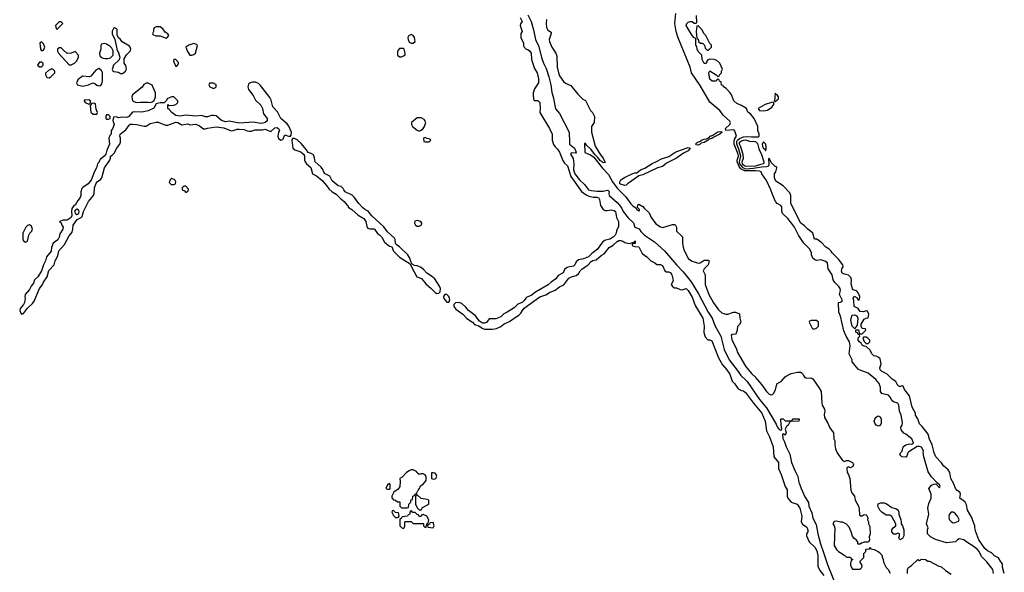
# Model space of a CAD drawing. Header units: inches. Extents: x 2789275 to 2951659, y 860290 to 1033804.
# Tile 217 of 256: x 2898611 to 2908566, y 939801 to 945389. Entities that reach past the tile are written whole.
import ezdxf

# ---------------------------------------------------------------- set-up
doc = ezdxf.new("R2010")
doc.units = ezdxf.units.IN
doc.header["$MEASUREMENT"] = 0
for name, color, linetype in [('C8994', 7, 'Continuous'), ('C9903', 7, 'Continuous'), ('C9904', 7, 'Continuous')]:
    doc.layers.add(name, color=color, linetype=linetype)

msp = doc.modelspace()

# ---------------------------------------------------------------- linework, layer by layer
at = {"layer": 'C8994', "color": 2}
for points, elevation in [([(2899030, 945366), (2899010, 945366), (2898974, 945330), (2898978, 945298), (2898990, 945294), (2899046, 945350)], 2), ([(2899570, 945308), (2899559.6, 945300.4), (2899545.4, 945274.6), (2899545.4, 945245.4), (2899574, 945190), (2899591.1, 945111.1), (2899591.3, 945090), (2899610, 945054), (2899624.7, 945010), (2899616, 944984), (2899558, 944930), (2899546, 944886), (2899551.6, 944871.6), (2899563.6, 944863.6), (2899610, 944858), (2899630, 944844.7), (2899650, 944846), (2899682, 944870), (2899689, 944890), (2899684.7, 944924.7), (2899668, 944950), (2899668.4, 944991.6), (2899690, 945034), (2899728, 945070), (2899734, 945090), (2899728.7, 945110), (2899720.2, 945120.2), (2899645.2, 945165.2), (2899630, 945188), (2899607.3, 945207.3), (2899596.4, 945236.4), (2899595.3, 945290), (2899590, 945298)], 2), ([(2898830, 945166), (2898814, 945150), (2898822, 945090), (2898830, 945074), (2898850, 945082), (2898866, 945110), (2898850, 945146)], 2), ([(2899030, 945106), (2899010, 945106), (2898994, 945090), (2898994, 945070), (2899002, 945050), (2899110, 944932), (2899130, 944932), (2899150, 944942), (2899166, 944950), (2899190, 944974), (2899206, 945010), (2899206, 945030), (2899170, 945066), (2899131.1, 945048.9), (2899090, 945048.7), (2899056.4, 945076.4)], 2), ([(2899470, 945148), (2899438, 945142), (2899432.7, 945127.3), (2899431.3, 945091.3), (2899418, 945050), (2899422, 945022), (2899443.5, 945003.5), (2899470, 944996), (2899503.1, 944996.9), (2899530, 945004.7), (2899555.3, 945030), (2899554.6, 945074.6), (2899542, 945102), (2899522, 945122), (2899490, 945142)], 2), ([(2898830, 944958), (2898810, 944958), (2898792, 944930), (2898810, 944912), (2898830, 944912), (2898848, 944930), (2898847.3, 944947.3)], 2), ([(2898930, 944888), (2898903.6, 944876.4), (2898872.7, 944847.3), (2898872, 944830), (2898885.4, 944805.4), (2898910, 944802), (2898926, 944810), (2898966, 944850), (2898966, 944870), (2898947.3, 944887.3)], 2), ([(2899410, 944895.3), (2899379.8, 944880.2), (2899330, 944818), (2899314, 944810), (2899250, 944818), (2899231.1, 944808.9), (2899199.6, 944780.4), (2899184.7, 944750), (2899194, 944730), (2899250, 944716), (2899306, 944730), (2899350, 944752), (2899370, 944744.7), (2899390, 944726), (2899410, 944721), (2899430, 944724.7), (2899440.2, 944739.8), (2899448.7, 944770), (2899448, 944850), (2899436.5, 944876.5)], 2), ([(2899890, 944748.7), (2899865.4, 944734.6), (2899850, 944706), (2899752, 944630), (2899744.7, 944610), (2899752, 944570), (2899790, 944551.3), (2899830, 944556), (2899910, 944556), (2899930, 944551.3), (2899950, 944558), (2899969, 944571), (2899984, 944610), (2899982.7, 944650), (2899950, 944728), (2899910, 944748)], 2), ([(2899310, 944578), (2899263.6, 944576.4), (2899262, 944570), (2899274, 944550), (2899310, 944534), (2899322, 944538), (2899326, 944570)], 2), ([(2899370, 944546), (2899338, 944542), (2899334, 944530), (2899322, 944518), (2899330, 944454), (2899352.7, 944432.7), (2899390, 944434), (2899398, 944450), (2899383.1, 944483.1), (2899376.4, 944536.4)], 2), ([(2899510, 944426), (2899490, 944426), (2899482, 944410), (2899482, 944390), (2899490, 944382), (2899510, 944382), (2899526, 944390), (2899526, 944410)], 2), ([(2899190, 943472.7), (2899170, 943459.7), (2899165.9, 943450), (2899173.4, 943430), (2899190, 943420.2), (2899209.6, 943430), (2899212.2, 943450), (2899203.6, 943463.6)], 6), ([(2898710, 943315.3), (2898690, 943308.7), (2898671.3, 943290), (2898641, 943230), (2898644, 943164), (2898651, 943151), (2898670, 943138), (2898688.9, 943151.1), (2898704, 943210), (2898714, 943230), (2898734, 943250), (2898739, 943270), (2898730, 943302)], 2)]:
    msp.add_lwpolyline(points, close=True, dxfattribs=dict(at, elevation=elevation))
at = {"layer": 'C8994', "color": 2, "elevation": 2}
for points in [[(2900000, 945317.3), (2899990, 945318), (2899970, 945306), (2899962, 945290), (2899962, 945270), (2899954, 945250), (2899958, 945238), (2899986, 945226), (2900000, 945225.6)], [(2900000, 944540.7), (2899990, 944538), (2899966.4, 944493.6), (2899910, 944466), (2899846.4, 944453.6), (2899770, 944458), (2899750, 944452.7), (2899710, 944406.6), (2899690, 944399.5), (2899650, 944402.7), (2899610, 944398), (2899590, 944408), (2899558, 944402), (2899552, 944370), (2899564.7, 944330), (2899550, 944286), (2899534, 944270), (2899534, 944230), (2899521, 944219), (2899511, 944190), (2899519.3, 944130), (2899490.6, 944070), (2899481, 944030), (2899466, 944010), (2899424.4, 943975.6), (2899416.7, 943963.3), (2899410, 943944), (2899398.8, 943930), (2899386, 943890), (2899365.8, 943854.2), (2899333.8, 943766.2), (2899302.8, 943730), (2899247.5, 943692.5), (2899239.1, 943680.9), (2899227.3, 943650), (2899227.3, 943610), (2899220.7, 943590), (2899198, 943562), (2899170, 943514), (2899155.8, 943504.2), (2899139.3, 943480.7), (2899133.8, 943450), (2899137.6, 943410), (2899130.7, 943390), (2899090, 943360.9), (2899050, 943362), (2899014, 943350), (2899030, 943334), (2899038, 943310), (2899050, 943292), (2899046.8, 943270), (2899014.9, 943225.1), (2899010.3, 943189.7), (2898995.6, 943164.4), (2898950.7, 943129.3), (2898933.7, 943086.3), (2898927.3, 943050), (2898880.7, 942990), (2898870.4, 942950), (2898850.5, 942910), (2898832.4, 942850), (2898793, 942790), (2898762, 942758), (2898750, 942724), (2898726.7, 942693.3), (2898710, 942661.2), (2898666.8, 942610), (2898664, 942590), (2898667.3, 942570), (2898660.4, 942530), (2898650.4, 942509.6), (2898614, 942470), (2898610.7, 942450), (2898620.7, 942420.7), (2898630, 942411.3), (2898650, 942418), (2898689.6, 942470.4), (2898740.9, 942519.1), (2898757, 942543), (2898809.6, 942670), (2898836.4, 942703.6), (2898850, 942734.8), (2898887.3, 942790), (2898906.6, 942853.4), (2898959.5, 942910), (2898970, 942951), (2898997.6, 943002.4), (2899008, 943052), (2899063.5, 943116.5), (2899110, 943204.7), (2899139.6, 943240.4), (2899147.3, 943270), (2899149.7, 943310.3), (2899193.2, 943370), (2899231.5, 943388.5), (2899241.3, 943398.7), (2899255.1, 943450), (2899306, 943550), (2899356, 943610), (2899363.7, 943630), (2899367.3, 943690), (2899383, 943737), (2899392.7, 943750), (2899427.5, 943772.5), (2899442.7, 943790), (2899466.6, 943890), (2899522, 943970), (2899529, 943990), (2899528.7, 944010), (2899550, 944021), (2899570, 944041), (2899590, 944086), (2899624.5, 944130), (2899629.6, 944150), (2899629.5, 944189.5), (2899624, 944210), (2899628, 944230), (2899685.1, 944274.9), (2899716.6, 944323.4), (2899727.9, 944332.1), (2899750, 944334), (2899794, 944330), (2899870, 944312), (2899890, 944312), (2899930, 944338), (2899990, 944352.7), (2900000, 944352.8)]]:
    msp.add_lwpolyline(points, dxfattribs=at)
at = {"layer": 'C9903', "color": 2}
for points, elevation in [([(2906674.4, 940000), (2906680.5, 939970), (2906682, 939862), (2906700.5, 939820.5), (2906741, 939770)], 2), ([(2906737.3, 940000), (2906781.6, 939870), (2906861.3, 939670)], 6), ([(2906907.6, 940000), (2906954, 939970), (2906970, 939954), (2907010, 939954), (2907018, 939938), (2907032.7, 939932.7), (2907032.7, 939927.3), (2907018, 939922), (2907012, 939890), (2907012, 939870), (2907030, 939834), (2907110, 939834), (2907126, 939850), (2907128, 939870), (2907106, 939910), (2907146, 939950), (2907146, 939990), (2907156, 940000)], 10), ([(2907303.1, 940000), (2907331.3, 939971.3), (2907332.7, 939952.7), (2907342, 939930), (2907343.6, 939903.6), (2907372, 939850), (2907392, 939830), (2907411.6, 939791.6)], 10), ([(2908457, 939790), (2908451.5, 939830), (2908390, 939906), (2908338, 939958), (2908316.4, 940000)], 10), ([(2908566, 939790), (2908548.4, 939851.6), (2908547.3, 939887.3), (2908530, 939906), (2908508.4, 939948.4), (2908466.3, 939966.3), (2908432, 940000)], 6), ([(2907588, 939790), (2907588, 939830), (2907598, 939850), (2907626, 939870), (2907690, 939931.3), (2907710, 939922), (2907730, 939934), (2907770, 939932), (2907792.7, 939912.7), (2907810, 939912), (2907903.6, 939863.6), (2907930, 939856), (2907970, 939818), (2908030, 939782)], 10)]:
    msp.add_lwpolyline(points, dxfattribs=dict(at, elevation=elevation))
at = {"layer": 'C9904', "color": 2}
for points, elevation in [([(2903671.3, 945410), (2903690.8, 945370), (2903672.7, 945347.3), (2903672, 945330), (2903691.3, 945270), (2903678, 945250), (2903676, 945210), (2903704.7, 945150), (2903705.4, 945125.4), (2903712, 945110), (2903731.1, 945091.1), (2903750, 945086), (2903770, 945071), (2903782.8, 945050), (2903785.2, 944985.2), (2903815.9, 944895.9), (2903842.8, 944850), (2903854.8, 944790), (2903854.8, 944750), (2903816, 944690), (2903802.8, 944650), (2903800.7, 944630), (2903806.4, 944586.4), (2903812, 944572), (2903850, 944571), (2903870, 944552), (2903874.8, 944490), (2903871.3, 944450), (2903966, 944290), (2903996, 944230), (2903994.8, 944170), (2904007.1, 944127.1), (2904023.5, 944103.5), (2904050, 944081), (2904070, 944051), (2904103.6, 943963.6), (2904119.6, 943939.6), (2904150, 943911.3), (2904182.4, 943802.4), (2904292.3, 943652.3), (2904338, 943618), (2904365.5, 943605.5), (2904410, 943594), (2904450, 943596), (2904462, 943590), (2904474, 943570), (2904484.7, 943510), (2904510.7, 943470.7), (2904530, 943461), (2904550, 943458.8), (2904590, 943466.8), (2904619.8, 943459.8), (2904634.8, 943450), (2904644.7, 943390), (2904664.7, 943350), (2904663.6, 943296.4), (2904645.4, 943254.6), (2904641, 943230), (2904630.4, 943209.6), (2904610.4, 943189.6), (2904578, 943170), (2904523, 943157), (2904501.7, 943138.3), (2904450, 943064.5), (2904394, 943026), (2904360.7, 942990), (2904312.5, 942972.5), (2904259.9, 942960.1), (2904238, 942942), (2904224, 942910), (2904210, 942896), (2904152.7, 942887.3), (2904139.1, 942880.9), (2904118, 942862), (2904104.7, 942830), (2904056.1, 942803.9), (2904030, 942767), (2903984.4, 942735.6), (2903952.8, 942707.2), (2903826.2, 942633.8), (2903781.6, 942598.4), (2903738, 942582), (2903726.9, 942573.1), (2903711.6, 942548.4), (2903690.3, 942529.7), (2903647.1, 942512.9), (2903610, 942474.5), (2903540.7, 942430), (2903506.1, 942413.9), (2903476, 942384), (2903425.1, 942365.1), (2903356.9, 942363.1), (2903330, 942326.6), (2903310, 942319.5), (2903290, 942319.3), (2903261.2, 942341.2), (2903217.5, 942397.5), (2903147.6, 942447.6), (2903122, 942482), (2903080.1, 942520.1), (2903050, 942529.6), (2903015.5, 942524.5), (2902998.8, 942510), (2903000.7, 942490), (2903020.3, 942460.3), (2903092.5, 942412.5), (2903130, 942366), (2903190, 942330.8), (2903210, 942306.8), (2903254.4, 942294.4), (2903288.2, 942268.2), (2903310, 942258), (2903390, 942258.4), (2903433, 942267), (2903474, 942286), (2903510, 942313.7), (2903563, 942337), (2903610, 942372.2), (2903659.1, 942400.9), (2903679.1, 942420.9), (2903693.6, 942450), (2903710, 942470.4), (2903870, 942587.7), (2903930, 942608), (2903968.3, 942631.7), (2904025.1, 942654.9), (2904070, 942687.3), (2904111.6, 942708.4), (2904164.1, 942775.9), (2904189.7, 942790.3), (2904237.1, 942802.9), (2904259.4, 942820.6), (2904278.4, 942850), (2904298, 942870), (2904353.7, 942906.3), (2904390, 942943), (2904407, 942953), (2904438.7, 942961.3), (2904490, 943003.8), (2904518.6, 943021.4), (2904570, 943084.4), (2904611.2, 943108.8), (2904650, 943144.9), (2904670, 943154.9), (2904690, 943154.9), (2904710.4, 943150.4), (2904730, 943137.3), (2904774.6, 943125.4), (2904822, 943138), (2904830, 943152), (2904834, 943150), (2904832.7, 943127.3), (2904810, 943126), (2904802, 943118), (2904802, 943110), (2904810, 943102), (2904830, 943094), (2904870, 943092), (2904905.4, 943025.4), (2904951.3, 942990), (2904990.7, 942950.7), (2905034, 942930), (2905052.7, 942912.7), (2905090, 942912), (2905110, 942902), (2905132, 942850), (2905150, 942838), (2905170, 942838), (2905190, 942831.3), (2905202.8, 942810), (2905216, 942770), (2905218, 942750), (2905198, 942710), (2905212, 942690), (2905230, 942678), (2905250, 942678), (2905290, 942661), (2905310, 942658), (2905350, 942672), (2905370, 942652), (2905410, 942582), (2905440.5, 942500.5), (2905517.3, 942370), (2905530.7, 942290), (2905526.8, 942226.8), (2905542, 942182), (2905570, 942152), (2905588.7, 942151.3), (2905610, 942142), (2905675.5, 941970), (2905718.3, 941898.3), (2905759.1, 941850), (2905790, 941804.7), (2905814, 941734), (2905838, 941710), (2905875.9, 941655.9), (2905910, 941638.8), (2905930, 941636), (2905950, 941618), (2906030.4, 941510.4), (2906114, 941410), (2906146.8, 941330), (2906162.8, 941230), (2906190.8, 941170), (2906227.3, 941070), (2906237.3, 940970), (2906284, 940910), (2906282.8, 940850), (2906310.7, 940790.7), (2906351.3, 940670), (2906370, 940634), (2906371.1, 940571.1), (2906378, 940550), (2906411.1, 940511.1), (2906470, 940491), (2906498, 940450), (2906518.8, 940370), (2906511, 940310), (2906527.1, 940287.1), (2906570, 940258), (2906581, 940230), (2906578, 940210), (2906566, 940190), (2906566, 940170), (2906594, 940110), (2906650, 940054), (2906672.4, 940010), (2906674.4, 940000)], 2), ([(2903750, 945438), (2903780.5, 945370), (2903807, 945287), (2903827.3, 945190), (2903858, 945118), (2903886.9, 945006.9), (2903906.4, 944950), (2903934, 944894), (2903959.5, 944810), (2903980.3, 944730), (2903992.2, 944652.2), (2904004.9, 944610), (2904027.3, 944487.3), (2904070, 944441), (2904164.7, 944250), (2904164.7, 944210), (2904171, 944190), (2904170.7, 944130), (2904218.8, 944090), (2904238, 944050), (2904230, 944038), (2904190, 944042), (2904181, 944030), (2904206.2, 943986.2), (2904213, 943933), (2904211.8, 943870), (2904224.9, 943830), (2904270, 943768.5), (2904320.9, 943720.9), (2904360.7, 943670), (2904390, 943661.3), (2904450, 943655.3), (2904510, 943656.5), (2904550, 943663.8), (2904560.7, 943660.7), (2904570.4, 943650.4), (2904566.4, 943630), (2904570.6, 943610), (2904650, 943540.4), (2904673.9, 943513.9), (2904699.3, 943479.3), (2904713.7, 943450), (2904764.5, 943384.5), (2904816.2, 943336.2), (2904830, 943291.3), (2904873.4, 943273.4), (2904890, 943246.8), (2904927.3, 943210), (2905030, 943142), (2905131.3, 943051.3), (2905250, 942910.6), (2905318.3, 942838.3), (2905398.7, 942738.7), (2905475.3, 942615.3), (2905570.4, 942430), (2905611.3, 942371.3), (2905638, 942298), (2905700.4, 942190), (2905734.6, 942054.6), (2905783, 941950), (2905876.3, 941830), (2905900.7, 941790), (2905950, 941748), (2905964.4, 941730), (2906092.2, 941550), (2906162.5, 941462.5), (2906259.9, 941299.9), (2906270, 941272), (2906290, 941244.7), (2906302, 941242), (2906310, 941234), (2906318, 941250), (2906308.4, 941291.6), (2906306, 941350), (2906310, 941354), (2906331.6, 941351.6), (2906350, 941334), (2906410, 941334), (2906422, 941338), (2906430, 941354), (2906491.6, 941351.6), (2906490, 941328), (2906410, 941326), (2906398, 941322), (2906382, 941290), (2906365.4, 941274.6), (2906351.3, 941250), (2906362, 941210), (2906351.3, 941188.7), (2906336.4, 941196.4), (2906323.6, 941196.4), (2906326, 941154), (2906342, 941122), (2906358.8, 941070), (2906396, 940996), (2906416, 940910), (2906450, 940824.7), (2906478, 940770), (2906487.3, 940710), (2906496.8, 940696.8), (2906511.3, 940650), (2906550, 940564.7), (2906586.4, 940506.4), (2906591, 940470), (2906621, 940401), (2906628.4, 940350), (2906664.9, 940284.9), (2906681.6, 940190), (2906706.7, 940090), (2906737.3, 940000)], 6), ([(2903937.3, 945390), (2903933.4, 945350), (2903937.3, 945310), (2903950, 945284.7), (2903983.6, 945263.6), (2903986, 945250), (2903964.4, 945190), (2903966.7, 945170), (2903990, 945110.8), (2904030.8, 945050), (2904041.4, 945021.4), (2904045.7, 944910), (2904058.9, 944850), (2904070, 944822.8), (2904110, 944764), (2904130, 944746.8), (2904183.6, 944723.6), (2904255.3, 944635.3), (2904305.4, 944585.4), (2904331.1, 944571.1), (2904382, 944470), (2904402, 944450), (2904422, 944410), (2904418, 944350), (2904392, 944310), (2904391.6, 944251.6), (2904430.7, 944110), (2904483, 944023), (2904510.6, 943990), (2904530, 943946), (2904510, 943942), (2904496.5, 943956.5), (2904483.2, 943963.2), (2904456.5, 943996.5), (2904424.7, 944024.7), (2904390, 944075.3), (2904341.2, 944121.2), (2904330, 944138), (2904322, 944138), (2904325.2, 944045.2), (2904382, 944022), (2904417.3, 943997.3), (2904498.8, 943890), (2904564.9, 943824.9), (2904606, 943750), (2904650, 943686.8), (2904738.5, 943598.5), (2904790, 943526), (2904810, 943506), (2904843.6, 943483.6), (2904850, 943464.7), (2904862, 943462), (2904870, 943454), (2904878, 943462), (2904878, 943470), (2904858, 943490), (2904862, 943518), (2904870, 943522), (2904910, 943501), (2904923.5, 943483.5), (2904976.8, 943436.8), (2904994.8, 943390), (2905043.9, 943323.9), (2905090, 943293.4), (2905112.9, 943287.1), (2905210, 943318), (2905230, 943318), (2905242, 943310), (2905251.3, 943290), (2905251.3, 943250), (2905303.6, 943203.6), (2905311.6, 943191.6), (2905312, 943130), (2905318, 943090), (2905330, 943054), (2905372, 942970), (2905410, 942946), (2905470, 942926), (2905490, 942931), (2905530, 942956), (2905570, 942958), (2905582, 942950), (2905571.3, 942910), (2905532, 942870), (2905522, 942850), (2905542, 942810), (2905542, 942710), (2905577, 942610), (2905624.9, 942524.9), (2905675.9, 942455.9), (2905710, 942426), (2905750, 942411.3), (2905770, 942411.3), (2905828.9, 942431.1), (2905848.9, 942431.1), (2905890, 942414), (2905891.3, 942370), (2905902, 942330), (2905890, 942306), (2905870, 942286), (2905864.7, 942250), (2905850.9, 942209.1), (2905810, 942206), (2905803.6, 942196.4), (2905810, 942154), (2905858.4, 942058.4), (2905870, 942024.7), (2905950, 941886), (2906010, 941812), (2906030, 941792), (2906044.7, 941784.7), (2906051, 941770), (2906110, 941701), (2906160.7, 941630), (2906190, 941604), (2906210, 941594.8), (2906221.2, 941598.8), (2906234, 941610), (2906254.2, 941645.8), (2906261.2, 941690), (2906269.4, 941710.6), (2906309.1, 941730.9), (2906350, 941778), (2906370, 941791.3), (2906410, 941811.3), (2906473.6, 941826.4), (2906510, 941826), (2906526, 941810), (2906534.8, 941790), (2906550.6, 941770.6), (2906570, 941764), (2906610, 941766.8), (2906630, 941756), (2906690.6, 941670), (2906714, 941630), (2906720.7, 941510), (2906724.9, 941490), (2906747.3, 941450), (2906750.6, 941430), (2906744.1, 941395.9), (2906746.7, 941366.7), (2906780.7, 941310), (2906802, 941262), (2906838.8, 941210), (2906842.8, 941150), (2906850.8, 941130), (2906851.1, 941088.9), (2906858.8, 941050), (2906874.8, 941010), (2906930, 940932), (2906950, 940922), (2906968.9, 940931.1), (2906991.1, 940931.1), (2907030, 940912), (2907042, 940890), (2907034, 940870), (2907010, 940858), (2906990, 940866), (2906978, 940862), (2906974, 940850), (2906978, 940810), (2906992, 940790), (2907004.7, 940750), (2907014.8, 940630), (2907025.2, 940605.2), (2907051, 940570), (2907058, 940530), (2907091.3, 940470), (2907099.8, 940439.8), (2907103.5, 940383.5), (2907110, 940372), (2907130, 940372), (2907150, 940384.7), (2907170, 940382), (2907176, 940376), (2907184.7, 940350), (2907182, 940330), (2907192, 940310), (2907192, 940290), (2907205.4, 940265.4), (2907211.3, 940190), (2907199.6, 940160.4), (2907202, 940130), (2907192.7, 940107.3), (2907150, 940106), (2907123.6, 940096.4), (2907110, 940086), (2907090, 940086), (2907086, 940090), (2907086, 940110), (2907068, 940130), (2907045.6, 940145.6), (2907030, 940168), (2907019, 940210), (2906996, 940256), (2906970, 940288.7), (2906930, 940308.7), (2906910, 940308.7), (2906870, 940318), (2906844.7, 940315.3), (2906832, 940290), (2906844.7, 940270), (2906851.1, 940248.9), (2906846.8, 940073.2), (2906870.7, 940030.7), (2906890, 940011.3), (2906907.6, 940000)], 10), ([(2908316.4, 940000), (2908311.2, 940010), (2908290, 940034), (2908250, 940067), (2908185.6, 940105.6), (2908158, 940130), (2908110, 940138), (2908094, 940130), (2908071.6, 940108.4), (2907980.2, 940100.2), (2907870, 940134), (2907820.9, 940160.9), (2907788, 940190), (2907788, 940230), (2907795.3, 940250), (2907778, 940290), (2907804, 940390), (2907794, 940450), (2907803.1, 940496.9), (2907828, 940550), (2907828, 940590), (2907802, 940650), (2907830, 940682), (2907852.7, 940692.7), (2907874, 940694), (2907910, 940654), (2907918, 940670), (2907910, 940686), (2907886, 940706), (2907830, 940768), (2907797.2, 940817.2), (2907752.3, 940970), (2907745.6, 941014.4), (2907748.7, 941030), (2907730, 941068), (2907710, 941074), (2907686, 941074), (2907600.7, 941019.3), (2907591.3, 941010), (2907578, 940970), (2907570, 940964), (2907529.3, 940969.3), (2907508, 940990), (2907518, 941010), (2907534, 941026), (2907542, 941070), (2907546.3, 941073.7), (2907570, 941091), (2907610, 941101), (2907630, 941098), (2907648, 941110), (2907632.3, 941152.3), (2907570, 941199), (2907549.3, 941209.3), (2907522, 941242), (2907521.2, 941270), (2907532.7, 941290), (2907535.5, 941315.5), (2907524, 941390), (2907505.2, 941430), (2907501.2, 941490), (2907488, 941510), (2907445.2, 941525.2), (2907433.6, 941533.6), (2907413.2, 941573.2), (2907393.6, 941593.6), (2907350, 941601.2), (2907328, 941610), (2907315.3, 941630), (2907314, 941670), (2907301.2, 941710), (2907266, 941750), (2907190, 941816), (2907110, 941843.7), (2907090, 941856), (2907028, 941930), (2907028, 941950), (2906997.2, 942010), (2907007, 942090), (2907001.6, 942130), (2906967.6, 942187.6), (2906944.1, 942244.1), (2906909.3, 942390), (2906893.2, 942430), (2906888, 942530), (2906910, 942531.3), (2906922, 942538), (2906928.7, 942550), (2906901.2, 942610), (2906909.3, 942650), (2906906, 942670), (2906892.3, 942690), (2906851.5, 942731.5), (2906837.2, 942757.2), (2906826, 942810), (2906786, 942870), (2906779, 942930), (2906750, 942948.7), (2906710, 942962), (2906670, 942955.3), (2906650, 942962), (2906630, 942978), (2906615.3, 943010), (2906615.3, 943030), (2906599, 943070), (2906539.6, 943130), (2906486, 943210), (2906445.6, 943290), (2906415.6, 943330), (2906377.4, 943377.4), (2906324.5, 943430), (2906317.6, 943450), (2906315.8, 943495.8), (2906306, 943510), (2906269.2, 943530), (2906252.7, 943550), (2906220.7, 943620.7), (2906206, 943670), (2906162.2, 943762.2), (2906115.6, 943830), (2906106.6, 943850), (2906090, 943858.3), (2906050, 943861.3), (2905939.3, 943859.3), (2905902.3, 943882.3), (2905884, 943904), (2905864.3, 943950), (2905865.4, 943970), (2905877.8, 944010), (2905874.8, 944030), (2905836.3, 944130), (2905833.4, 944150), (2905839.5, 944180.5), (2905858.4, 944210), (2905842.9, 944262.9), (2905830, 944274.5), (2905748.7, 944270), (2905747, 944290), (2905792, 944330), (2905797, 944350), (2905790, 944364), (2905724.4, 944424.4), (2905689, 944470), (2905590, 944555.3), (2905490, 944722), (2905404, 944850), (2905389.2, 944910), (2905266.8, 945206.8), (2905249.3, 945270), (2905235.1, 945350), (2905243.7, 945450)], 10), ([(2908432, 940000), (2908430, 940002), (2908397.2, 940017.2), (2908370, 940042), (2908309.4, 940130), (2908279, 940210), (2908268.7, 940250), (2908268.7, 940270), (2908244, 940330), (2908242, 940350), (2908195.3, 940430), (2908184.7, 940484.7), (2908169.3, 940509.3), (2908150, 940528.7), (2908118, 940550), (2908122, 940590), (2908115.3, 940610), (2908090, 940628.7), (2908074, 940650), (2908057, 940697), (2908025.2, 940750), (2908015.3, 940810), (2907998.6, 940838.6), (2907950, 940878), (2907929.3, 940909.3), (2907874, 940970), (2907857.2, 941010), (2907836, 941090), (2907810, 941148), (2907797, 941197), (2907737, 941277), (2907710, 941302), (2907692, 941352), (2907669, 941390), (2907669, 941410), (2907634, 941470), (2907606.3, 941586.3), (2907558, 941650), (2907542, 941682), (2907530, 941686), (2907510, 941678), (2907490, 941688.7), (2907468, 941730), (2907433.6, 941753.6), (2907383.1, 941803.1), (2907345.2, 941825.2), (2907328, 941830), (2907310, 941848), (2907308, 941870), (2907322, 941910), (2907310, 941958), (2907290, 941978), (2907270, 941988), (2907248, 941990), (2907228, 942010), (2907210, 942046), (2907170, 942086), (2907150, 942088), (2907130, 942098), (2907118, 942118), (2907102, 942130), (2907088.7, 942150), (2907088, 942172), (2907106, 942190), (2907102, 942202), (2907087.3, 942207.3), (2907082, 942222), (2907066, 942230), (2907066, 942254), (2907092.7, 942252.7), (2907098, 942218), (2907110, 942214), (2907130, 942214), (2907166, 942250), (2907162, 942262), (2907127.3, 942267.3), (2907118, 942290), (2907118, 942310), (2907150, 942362), (2907168.4, 942371.6), (2907190, 942374), (2907195.3, 942410), (2907182, 942442), (2907170, 942446), (2907143.6, 942436.4), (2907110, 942438), (2907090, 942468.7), (2907049.1, 942489.1), (2907044, 942550), (2907038, 942570), (2907047.3, 942592.7), (2907078, 942578), (2907090, 942554), (2907102, 942558), (2907106, 942590), (2907090, 942628), (2907079.3, 942639.3), (2907070, 942648.7), (2907038, 942658), (2907030, 942666), (2907018, 942718), (2907021.2, 942750), (2907018, 942778), (2906990, 942804), (2906938, 942818), (2906926.6, 942826.6), (2906921.2, 942850), (2906924, 942870), (2906935.3, 942890), (2906934, 942910), (2906890, 942969), (2906824, 943030), (2906815.3, 943050), (2906795.3, 943070), (2906762, 943090), (2906716, 943136), (2906670, 943168.7), (2906648, 943170), (2906628.7, 943230), (2906610, 943248.7), (2906578, 943270), (2906545.2, 943305.2), (2906509.3, 943330), (2906408.9, 943528.9), (2906408.7, 943610), (2906398, 943638), (2906328.7, 943708.7), (2906254.6, 943754.6), (2906241.2, 943790), (2906241.2, 943810), (2906244, 943830), (2906255.3, 943850), (2906266, 943890), (2906262, 943902), (2906250, 943906), (2906210, 943946), (2906190, 943988), (2906182, 943978), (2906186.7, 943930), (2906184.1, 943915.9), (2906175.8, 943904.2), (2906160.4, 943899.6), (2906110, 943896.5), (2906030, 943882.7), (2905950, 943878.6), (2905925.6, 943890), (2905891.6, 943930), (2905887.7, 943950), (2905900.4, 944010), (2905881.4, 944081.4), (2905861.6, 944130), (2905862.9, 944157.1), (2905869.9, 944170.1), (2905890, 944187.2), (2905930, 944205), (2905968.3, 944208.3), (2906010, 944202.8), (2906075.9, 944204.1), (2906088.7, 944210), (2906089, 944230), (2906075.3, 944270), (2906074, 944310), (2906037.2, 944390), (2905998.7, 944438.7), (2905974, 944454), (2905958, 944490), (2905910, 944522), (2905860.2, 944540.2), (2905830, 944568), (2905808.7, 944630), (2905795.3, 944650), (2905754.6, 944694.6), (2905726, 944710), (2905722, 944722), (2905707.3, 944727.3), (2905702, 944762), (2905687.3, 944767.3), (2905682, 944782), (2905670, 944786), (2905658, 944782), (2905652, 944768), (2905611.6, 944768.4), (2905590, 944788), (2905578, 944850), (2905587.3, 944872.7), (2905654, 944830), (2905670, 944814), (2905682, 944818), (2905686, 944830), (2905708, 944852), (2905708, 944868), (2905715.3, 944890), (2905690, 944948), (2905658, 944978), (2905632.7, 944987.3), (2905590, 944988.7), (2905570, 944982), (2905558, 944970), (2905550, 944946), (2905530, 944946), (2905510, 944986), (2905508.7, 945028.7), (2905470, 945068), (2905462, 945090), (2905456.4, 945116.4), (2905448.7, 945130), (2905447.3, 945187.3), (2905442, 945202), (2905430, 945206), (2905410, 945228), (2905349.4, 945330), (2905355.3, 945350), (2905370, 945364.7), (2905390, 945372), (2905411.6, 945371.6), (2905430, 945354), (2905450, 945354), (2905458, 945362), (2905455.3, 945430)], 6), ([(2900000, 945225.6), (2900030, 945224.7), (2900090, 945202), (2900110, 945214), (2900118, 945230), (2900110, 945246), (2900083.1, 945263.1), (2900056.5, 945296.5), (2900030, 945315.3), (2900000, 945317.3)], 2), ([(2900000, 944352.8), (2900010, 944353), (2900083.8, 944323.8), (2900110, 944322), (2900190, 944353), (2900210, 944350.5), (2900250, 944326), (2900310, 944334.4), (2900330, 944327.3), (2900390, 944332.4), (2900430, 944314.9), (2900470, 944284), (2900490, 944284), (2900510, 944293.4), (2900596, 944304), (2900674.9, 944294.9), (2900750, 944266.8), (2900770, 944267.3), (2900810, 944280.5), (2900830, 944282), (2900878.8, 944278.8), (2900910, 944264.9), (2900930, 944261.6), (2900950, 944263), (2900990, 944275.8), (2901064.8, 944275.2), (2901090, 944280.5), (2901150, 944258), (2901190, 944296.3), (2901210, 944298), (2901226, 944290), (2901236, 944270), (2901227.7, 944252.3), (2901219.1, 944210), (2901228.2, 944188.2), (2901250, 944171), (2901270, 944178), (2901275.1, 944184.9), (2901290, 944224.7), (2901330, 944210.8), (2901350, 944211.3), (2901357, 944223), (2901359.5, 944250), (2901333.4, 944313.4), (2901315.8, 944335.8), (2901249.5, 944390), (2901218, 944458), (2901170, 944509.3), (2901154, 944574), (2901140.7, 944600.7), (2901045.1, 944725.1), (2901024.1, 944744.1), (2900996, 944756), (2900963.5, 944756.5), (2900933.2, 944746.8), (2900922.5, 944737.5), (2900916.3, 944710), (2900924.1, 944684.1), (2900970, 944621), (2900995.6, 944575.6), (2901050, 944526), (2901066.8, 944490), (2901075.5, 944435.5), (2901114, 944390), (2901113, 944367), (2901091.3, 944350), (2901070, 944342), (2901050, 944339.5), (2900972, 944352), (2900830, 944342), (2900730, 944362), (2900690, 944355.1), (2900650, 944369.5), (2900597.2, 944417.2), (2900570, 944421.2), (2900550, 944420.9), (2900510, 944407.8), (2900490, 944407.8), (2900450, 944420.9), (2900390, 944415.1), (2900290, 944422.7), (2900230, 944414.5), (2900190, 944420.9), (2900149, 944450), (2900122, 944482), (2900108.4, 944491.6), (2900107.3, 944532.7), (2900122, 944522), (2900170, 944524.7), (2900188.9, 944531.1), (2900208, 944550), (2900208, 944570), (2900168.4, 944608.4), (2900150, 944608.7), (2900106.4, 944593.6), (2900092.7, 944567.3), (2900072, 944548), (2900030, 944548.7), (2900000, 944540.7)], 2), ([(2907156, 940000), (2907166, 940010), (2907166, 940030), (2907170, 940034), (2907202, 940038), (2907210, 940054), (2907218, 940038), (2907251.6, 940031.6), (2907291.6, 940011.6), (2907303.1, 940000)], 10)]:
    msp.add_lwpolyline(points, dxfattribs=dict(at, elevation=elevation))
for points, elevation in [([(2905470, 945326), (2905458, 945322), (2905452, 945270), (2905458, 945198), (2905471.6, 945191.6), (2905474, 945170), (2905492.7, 945152.7), (2905514, 945150), (2905534, 945130), (2905542, 945102), (2905562, 945082), (2905570, 945082), (2905586, 945090), (2905606, 945110), (2905606, 945130), (2905588.4, 945148.4), (2905548, 945230), (2905528, 945250), (2905510, 945286)], 6), ([(2902570, 945238), (2902563.6, 945236.4), (2902538, 945222), (2902534, 945210), (2902538, 945190), (2902550, 945162), (2902570, 945152), (2902590, 945152), (2902608, 945170), (2902602, 945210), (2902590, 945228)], 2), ([(2900370, 945148.7), (2900322, 945130), (2900291.3, 945110), (2900305.8, 945065.8), (2900330, 945031.3), (2900350, 945031), (2900370, 945038), (2900389, 945051), (2900408, 945128), (2900398, 945138)], 2), ([(2902490, 945098), (2902450, 945098), (2902432, 945070), (2902432, 945030), (2902450, 945012), (2902470, 945012), (2902490, 945022), (2902507.3, 945032.7), (2902508, 945050), (2902498, 945090)], 2), ([(2900190, 944986), (2900170, 944986), (2900164.7, 944970), (2900190, 944914), (2900210, 944934), (2900218, 944950), (2900216.4, 944956.4)], 2), ([(2900570, 944748), (2900530, 944746), (2900522, 944730), (2900534, 944710), (2900570, 944694), (2900590, 944702), (2900598, 944710), (2900598, 944730), (2900593.6, 944733.6)], 2), ([(2906250, 944646), (2906243.6, 944563.6), (2906250, 944562), (2906281.2, 944590), (2906281.2, 944610), (2906270, 944628.7), (2906254.6, 944634.6)], 6), ([(2906236.4, 944556.4), (2906213.2, 944553.2), (2906148.1, 944531.9), (2906076, 944490), (2906090.9, 944470.9), (2906130, 944467.7), (2906170, 944473), (2906216.2, 944503.8), (2906236, 944530)], 6), ([(2902670, 944398), (2902630, 944395.3), (2902571.6, 944348.4), (2902571.3, 944330), (2902582, 944310), (2902630, 944271.3), (2902650, 944262), (2902670, 944271.3), (2902688.7, 944290), (2902702, 944310), (2902718, 944350), (2902700.4, 944380.4)], 2), ([(2901370, 944188), (2901362.8, 944170), (2901371.3, 944090), (2901393.4, 944073.4), (2901452.8, 944052.8), (2901481, 944030), (2901490.7, 944010.7), (2901490.6, 943970), (2901497.3, 943950), (2901510.4, 943930.4), (2901554, 943894), (2901571, 943830), (2901610, 943810.6), (2901670, 943762), (2901713.4, 943713.4), (2901738, 943678), (2901770.8, 943650), (2901810, 943625.5), (2901856.1, 943576.1), (2901891, 943550), (2901918, 943518), (2901930, 943511.3), (2901931.6, 943491.6), (2901970, 943470.8), (2902033.8, 943413.8), (2902090, 943379.1), (2902110.8, 943349.2), (2902125.2, 943285.2), (2902150, 943274), (2902190, 943274.9), (2902198.8, 943270), (2902228, 943228), (2902250, 943213.4), (2902270.6, 943190), (2902299.9, 943139.9), (2902350, 943098.8), (2902373.7, 943093.7), (2902390.7, 943050), (2902450, 942987.3), (2902559.8, 942919.8), (2902571.3, 942890), (2902627.5, 942787.5), (2902673.3, 942773.3), (2902718.6, 942718.6), (2902771.7, 942671.7), (2902810, 942630.6), (2902830, 942619.1), (2902850, 942622.8), (2902863.7, 942636.3), (2902867, 942670), (2902855.6, 942695.6), (2902808, 942768), (2902775.8, 942795.8), (2902726, 942826), (2902698.5, 942858.5), (2902670, 942882.9), (2902630, 942900.7), (2902604.1, 942904.1), (2902578, 942918), (2902564.7, 942944.7), (2902556.6, 942976.6), (2902536, 943010), (2902450, 943092.7), (2902417.2, 943117.2), (2902409.3, 943129.3), (2902407.2, 943167.2), (2902400.1, 943180.1), (2902330, 943243.7), (2902293.6, 943293.6), (2902170, 943406.6), (2902133.8, 943453.8), (2902101.2, 943470), (2902076, 943490), (2902038, 943530), (2901993.3, 943593.3), (2901973.3, 943613.3), (2901902.7, 943650), (2901886.6, 943670), (2901882.7, 943682.7), (2901862.7, 943702.7), (2901829.7, 943709.7), (2901770, 943759.3), (2901745.1, 943805.1), (2901699.3, 943830), (2901686.7, 943846.7), (2901675.3, 943875.3), (2901658, 943898), (2901597, 943950), (2901592, 943992), (2901580.9, 944020.9), (2901556.2, 944036.2), (2901526.8, 944046.8), (2901511.9, 944071.9), (2901457.7, 944137.7), (2901415.1, 944175.1), (2901390, 944186.6)], 2), ([(2902710, 944198), (2902694, 944190), (2902698, 944158), (2902710, 944154), (2902750, 944154), (2902766, 944170), (2902762, 944182), (2902730, 944186)], 2), ([(2905470, 944121.3), (2905450, 944123.7), (2905445.1, 944130), (2905462.9, 944150), (2905497.8, 944162.2), (2905504.2, 944170), (2905530, 944182.3), (2905554.5, 944185.5), (2905582, 944198), (2905592.3, 944210), (2905618.8, 944221.2), (2905670, 944254.9), (2905699.2, 944259.2), (2905713.2, 944253.2), (2905713.4, 944250), (2905690, 944229.8), (2905621.8, 944198.2), (2905610, 944187.6), (2905580.3, 944179.7), (2905572.7, 944170), (2905530, 944147.1), (2905501.2, 944138.8), (2905490, 944129.8)], 10), ([(2905950, 943904.8), (2905930, 943916.9), (2905919.2, 943930), (2905915.1, 943950), (2905928.9, 943990), (2905924.7, 944024.7), (2905903.2, 944103.2), (2905889.1, 944130), (2905889.8, 944150), (2905910, 944164.2), (2905930, 944171.8), (2905950, 944172.8), (2905990, 944161.7), (2906050, 944156.9), (2906070, 944136.3), (2906082.8, 944082.8), (2906110, 944027.3), (2906134.2, 943950), (2906130.1, 943929.9), (2906090, 943922.4), (2906050, 943908.7)], 2), ([(2904730, 943714), (2904684.2, 943724.2), (2904679.3, 943730), (2904677, 943750), (2904689.3, 943770), (2904726.4, 943793.6), (2904810, 943834.3), (2904830, 943841.5), (2904850, 943840.4), (2904887.9, 943872.1), (2904932.5, 943887.5), (2905004.1, 943935.9), (2905050, 943954.3), (2905099, 943981), (2905173.2, 944006.8), (2905246.3, 944053.7), (2905370, 944098), (2905390.3, 944090.3), (2905370, 944064.4), (2905320.7, 944039.3), (2905250, 943987.1), (2905150, 943937.2), (2905110, 943903.6), (2905060.7, 943890), (2904910, 943819.3), (2904870.3, 943809.7), (2904778, 943742), (2904754.8, 943730), (2904750, 943722), (2904744, 943716)], 10), ([(2906130, 944154), (2906119.3, 944130), (2906121.1, 944110), (2906130, 944087.7), (2906142.8, 944082.8), (2906150, 944064.7), (2906154, 944066), (2906158, 944082), (2906159, 944110), (2906152.5, 944132.5)], 6), ([(2900150, 943782), (2900132, 943770), (2900122, 943742), (2900143.6, 943723.6), (2900170, 943722), (2900186, 943730), (2900188, 943750), (2900178, 943770)], 2), ([(2900290, 943706), (2900270, 943706), (2900254, 943690), (2900254, 943670), (2900278, 943658), (2900290, 943642), (2900310, 943654), (2900318, 943670), (2900316.4, 943676.4)], 2), ([(2902630, 943359), (2902606.8, 943353.2), (2902602, 943330), (2902611.6, 943311.6), (2902630, 943302), (2902650, 943302), (2902668.4, 943311.6), (2902676.4, 943323.6), (2902678, 943330), (2902668, 943350)], 2), ([(2902930, 942609), (2902910, 942608.7), (2902896, 942590), (2902898, 942570), (2902930, 942531.3), (2902950, 942532), (2902959, 942550), (2902957.2, 942570), (2902949, 942590)], 2), ([(2907050, 942266), (2907028, 942290), (2907014, 942350), (2907024.7, 942395.3), (2907030, 942402), (2907050, 942404.7), (2907074.8, 942394.8), (2907084.7, 942370), (2907079.6, 942300.4), (2907054, 942266)], 6), ([(2906667.3, 942347.3), (2906612.7, 942347.3), (2906598, 942342), (2906594, 942330), (2906622, 942270), (2906630, 942262), (2906650, 942262), (2906666, 942270), (2906686, 942290), (2906686, 942330)], 14), ([(2907170, 942178), (2907142, 942178), (2907134, 942170), (2907150, 942134), (2907170, 942114), (2907190, 942114), (2907206, 942130), (2907206, 942150), (2907186, 942170)], 6), ([(2907290, 941278), (2907270, 941288.7), (2907255.3, 941310), (2907249.1, 941329.1), (2907255.3, 941350), (2907269.1, 941370.9), (2907290, 941382), (2907310, 941374), (2907322, 941350), (2907322, 941310), (2907310, 941286)], 10), ([(2902590, 940838), (2902570, 940838), (2902550, 940828.7), (2902522, 940810), (2902476.9, 940763.1), (2902454, 940750), (2902458, 940718), (2902454, 940670), (2902436.9, 940643.1), (2902392, 940610), (2902372, 940570), (2902372.7, 940552.7), (2902390, 940534), (2902411.3, 940531.3), (2902430, 940514), (2902452.7, 940512.7), (2902454, 940470), (2902470, 940454), (2902530, 940454), (2902542, 940458), (2902546, 940490), (2902566, 940510), (2902566, 940530), (2902582, 940538), (2902586, 940570), (2902602, 940578), (2902610, 940594), (2902622, 940598), (2902638, 940630), (2902652.9, 940647.1), (2902664, 940676), (2902690, 940692), (2902722, 940730), (2902722, 940770), (2902710, 940788), (2902690, 940798), (2902670, 940798), (2902648.4, 940788.4), (2902626, 940810), (2902622, 940822)], 2), ([(2902790, 940808), (2902774, 940806), (2902774, 940750), (2902790, 940742), (2902810, 940744.7), (2902818, 940750), (2902828, 940770), (2902822, 940790), (2902810, 940802)], 2), ([(2902350, 940698), (2902330, 940686), (2902314, 940650), (2902330, 940642), (2902350, 940642), (2902355.3, 940650), (2902358, 940690)], 2), ([(2902630, 940586), (2902618, 940582), (2902614, 940570), (2902614, 940490), (2902630, 940454), (2902650, 940434), (2902670, 940434), (2902682, 940458), (2902746, 940490), (2902746, 940530), (2902730, 940538), (2902670, 940546)], 2), ([(2907510, 940128), (2907498, 940150), (2907506, 940170), (2907506, 940190), (2907490, 940198), (2907470, 940186), (2907450, 940188), (2907429, 940210), (2907429.3, 940230.7), (2907442, 940250), (2907468, 940270), (2907468.7, 940290), (2907430, 940366), (2907410, 940378), (2907370, 940379), (2907328.9, 940408.9), (2907308, 940430), (2907288.4, 940468.4), (2907290, 940492), (2907316.4, 940503.6), (2907350, 940504.7), (2907370, 940498), (2907430, 940458), (2907470, 940444.7), (2907491.3, 940430), (2907498, 940410), (2907498, 940390), (2907521, 940330), (2907524.7, 940310), (2907522, 940290), (2907538, 940270), (2907551.1, 940228.9), (2907551.6, 940168.4), (2907536.9, 940143.1)], 10), ([(2902390, 940426), (2902378, 940422), (2902374, 940410), (2902390, 940374), (2902410, 940354), (2902430, 940354), (2902442, 940358), (2902446, 940370), (2902442, 940402), (2902410, 940406)], 2), ([(2902570, 940426), (2902554, 940410), (2902554, 940390), (2902538, 940382), (2902532.7, 940367.3), (2902478, 940362), (2902472.7, 940347.3), (2902458, 940342), (2902454, 940330), (2902454, 940270), (2902474, 940250), (2902490, 940244.7), (2902498, 940250), (2902506, 940270), (2902506, 940310), (2902510, 940314), (2902570, 940314), (2902590, 940294), (2902690, 940294), (2902694, 940290), (2902694, 940270), (2902710, 940254), (2902722, 940258), (2902726, 940290), (2902742, 940298), (2902748, 940330), (2902726, 940370), (2902690, 940386), (2902678, 940382), (2902670, 940366), (2902650, 940366), (2902642, 940382), (2902630, 940386), (2902610, 940406), (2902587.3, 940407.3)], 2), ([(2908050, 940408.7), (2908030, 940408.7), (2908010, 940386), (2908006, 940370), (2908010, 940334), (2908031.1, 940311.1), (2908050, 940302), (2908070, 940304.7), (2908102, 940318), (2908108.7, 940330), (2908101.2, 940350), (2908092.3, 940370), (2908070, 940397.2)], 10), ([(2902790, 940306), (2902758, 940302), (2902752.7, 940287.3), (2902738, 940282), (2902734, 940270), (2902738, 940258), (2902790, 940252), (2902802, 940270)], 2)]:
    msp.add_lwpolyline(points, close=True, dxfattribs=dict(at, elevation=elevation))

doc.saveas('drawing.dxf')
